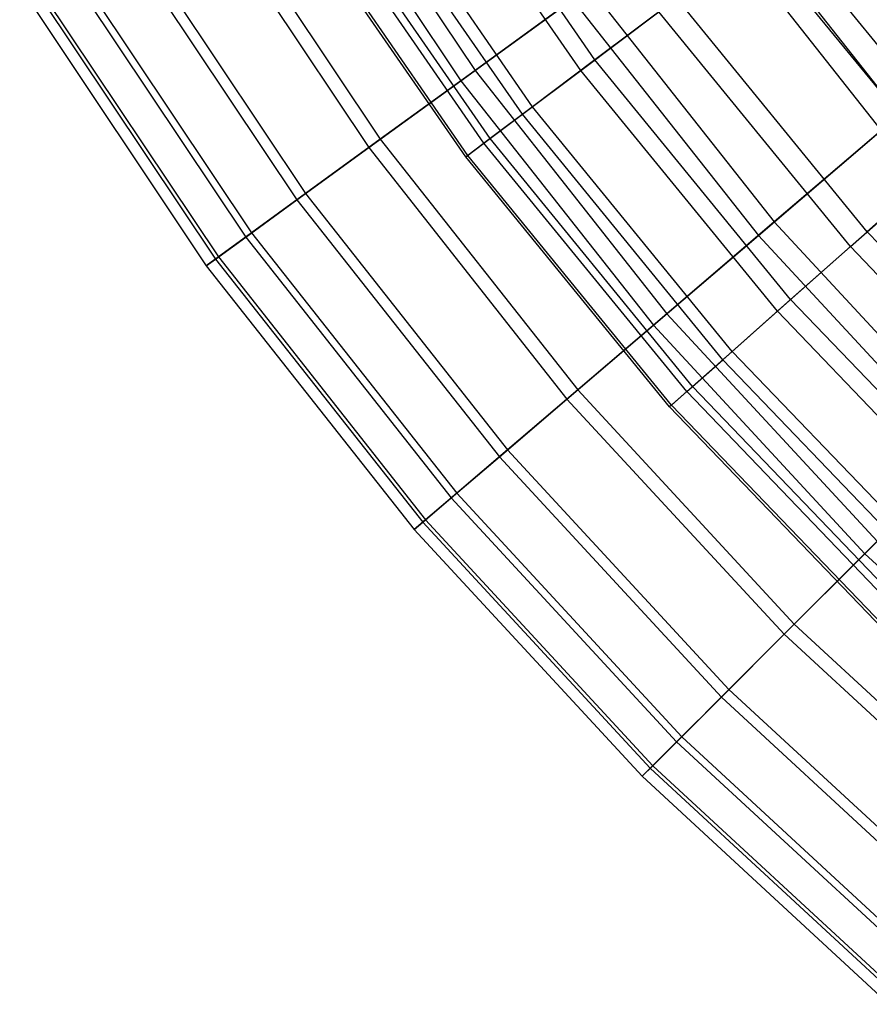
# Model space of a CAD drawing. Extents: x 0.02 to 4.75, y -2.35 to 2.37.
# Tile 1 of 131: x 0.37 to 0.84, y -1.79 to -1.24. Entities that reach past the tile are written whole.
import ezdxf

# ---------------------------------------------------------------- set-up
doc = ezdxf.new("R2010")
doc.units = 0
doc.header["$MEASUREMENT"] = 0
doc.layers.get('0').update_dxf_attribs({"color": 13, "linetype": 'CONTINUOUS'})

# ---------------------------------------------------------------- blocks, each defined once
blk = doc.blocks.new('CTLS_SNOW_BALL_ZWIS_PM_STL')
at = {"color": 0}
for p, q in [((0.68943, -1.26536, 2.21003), (0.59235, -1.12472, 2.21003)), ((0.68943, -1.26536, 2.21003), (0.59235, -1.12472, 2.21003)), ((0.52821, -1.12894, 1.9414), (0.62325, -1.27118, 1.9414)), ((0.52821, -1.12894, 1.9414), (0.62325, -1.27118, 1.9414)), ((0.68163, -1.27122, 3.45808), (0.5841, -1.12993, 3.45808)), ((0.68163, -1.27122, 3.45808), (0.5841, -1.12993, 3.45808)), ((0.51994, -1.134, 3.74345), (0.61541, -1.27688, 3.74345)), ((0.51994, -1.134, 3.74345), (0.61541, -1.27688, 3.74345)), ((0.64939, -1.29544, 3.28217), (0.55002, -1.15148, 3.28217)), ((0.64939, -1.29544, 3.28217), (0.55002, -1.15148, 3.28217)), ((0.655, -1.29123, 2.38528), (0.55595, -1.14773, 2.38528)), ((0.655, -1.29123, 2.38528), (0.55595, -1.14773, 2.38528)), ((0.47304, -1.16275, 2.11455), (0.57091, -1.30921, 2.11455)), ((0.47304, -1.16275, 2.11455), (0.57091, -1.30921, 2.11455)), ((0.46637, -1.16683, 3.56962), (0.56458, -1.31381, 3.56962)), ((0.46637, -1.16683, 3.56962), (0.56458, -1.31381, 3.56962)), ((0.62817, -1.31139, 3.10366), (0.52759, -1.16567, 3.10366)), ((0.62817, -1.31139, 3.10366), (0.52759, -1.16567, 3.10366)), ((0.63155, -1.30885, 2.56336), (0.53116, -1.16341, 2.56336)), ((0.63155, -1.30885, 2.56336), (0.53116, -1.16341, 2.56336)), ((0.6181, -1.31896, 2.92363), (0.51694, -1.1724, 2.92363)), ((0.6181, -1.31896, 2.92363), (0.51694, -1.1724, 2.92363)), ((0.61923, -1.31811, 2.74317), (0.51813, -1.17165, 2.74317)), ((0.61923, -1.31811, 2.74317), (0.51813, -1.17165, 2.74317)), ((0.75993, -1.17188, 1.61289), (0.85763, -1.29581, 1.61289)), ((0.75993, -1.17188, 1.61289), (0.85763, -1.29581, 1.61289)), ((0.74922, -1.17966, 4.07376), (0.84756, -1.3044, 4.07376)), ((0.74922, -1.17966, 4.07376), (0.84756, -1.3044, 4.07376)), ((0.42959, -1.18937, 2.29223), (0.52968, -1.33917, 2.29223)), ((0.42959, -1.18937, 2.29223), (0.52968, -1.33917, 2.29223)), ((0.89198, -1.31403, 1.87217), (0.79033, -1.18953, 1.87217)), ((0.89198, -1.31403, 1.87217), (0.79033, -1.18953, 1.87217)), ((0.42455, -1.19246, 3.3914), (0.52489, -1.34264, 3.3914)), ((0.42455, -1.19246, 3.3914), (0.52489, -1.34264, 3.3914)), ((0.88072, -1.32402, 3.79787), (0.7783, -1.19858, 3.79787)), ((0.88072, -1.32402, 3.79787), (0.7783, -1.19858, 3.79787)), ((0.39474, -1.21073, 3.20989), (0.49661, -1.36319, 3.20989)), ((0.39474, -1.21073, 3.20989), (0.49661, -1.36319, 3.20989)), ((0.39811, -1.20866, 2.47335), (0.49981, -1.36086, 2.47335)), ((0.39811, -1.20866, 2.47335), (0.49981, -1.36086, 2.47335)), ((0.37712, -1.22153, 3.0262), (0.47989, -1.37534, 3.0262)), ((0.37712, -1.22153, 3.0262), (0.47989, -1.37534, 3.0262)), ((0.37881, -1.22049, 2.6568), (0.4815, -1.37417, 2.6568)), ((0.37881, -1.22049, 2.6568), (0.4815, -1.37417, 2.6568)), ((0.3718, -1.22479, 2.84146), (0.47484, -1.37901, 2.84146)), ((0.3718, -1.22479, 2.84146), (0.47484, -1.37901, 2.84146)), ((0.68639, -1.22531, 1.77383), (0.62325, -1.27118, 1.9414)), ((0.68639, -1.22531, 1.77383), (0.62325, -1.27118, 1.9414)), ((0.68639, -1.22531, 1.77383), (0.7885, -1.35484, 1.77383)), ((0.68639, -1.22531, 1.77383), (0.7885, -1.35484, 1.77383)), ((0.61541, -1.27688, 3.74345), (0.67708, -1.23207, 3.91185)), ((0.61541, -1.27688, 3.74345), (0.67708, -1.23207, 3.91185)), ((0.67708, -1.23207, 3.91185), (0.77976, -1.36231, 3.91185)), ((0.67708, -1.23207, 3.91185), (0.77976, -1.36231, 3.91185)), ((0.73463, -1.23139, 2.03864), (0.68943, -1.26536, 2.21003)), ((0.73463, -1.23139, 2.03864), (0.68943, -1.26536, 2.21003)), ((0.83983, -1.36024, 2.03864), (0.73463, -1.23139, 2.03864)), ((0.83983, -1.36024, 2.03864), (0.73463, -1.23139, 2.03864)), ((0.68163, -1.27122, 3.45808), (0.72468, -1.23887, 3.63032)), ((0.68163, -1.27122, 3.45808), (0.72468, -1.23887, 3.63032)), ((0.83052, -1.36849, 3.63032), (0.72468, -1.23887, 3.63032)), ((0.83052, -1.36849, 3.63032), (0.72468, -1.23887, 3.63032)), ((0.68943, -1.26536, 2.21003), (0.655, -1.29123, 2.38528)), ((0.68943, -1.26536, 2.21003), (0.655, -1.29123, 2.38528)), ((0.79751, -1.39773, 2.21003), (0.68943, -1.26536, 2.21003)), ((0.79751, -1.39773, 2.21003), (0.68943, -1.26536, 2.21003)), ((0.62325, -1.27118, 1.9414), (0.57091, -1.30921, 2.11455)), ((0.62325, -1.27118, 1.9414), (0.57091, -1.30921, 2.11455)), ((0.62325, -1.27118, 1.9414), (0.72916, -1.40553, 1.9414)), ((0.62325, -1.27118, 1.9414), (0.72916, -1.40553, 1.9414)), ((0.64939, -1.29544, 3.28217), (0.68163, -1.27122, 3.45808)), ((0.64939, -1.29544, 3.28217), (0.68163, -1.27122, 3.45808)), ((0.7902, -1.4042, 3.45808), (0.68163, -1.27122, 3.45808)), ((0.7902, -1.4042, 3.45808), (0.68163, -1.27122, 3.45808)), ((0.56458, -1.31381, 3.56962), (0.61541, -1.27688, 3.74345)), ((0.56458, -1.31381, 3.56962), (0.61541, -1.27688, 3.74345)), ((0.61541, -1.27688, 3.74345), (0.72179, -1.41182, 3.74345)), ((0.61541, -1.27688, 3.74345), (0.72179, -1.41182, 3.74345)), ((0.655, -1.29123, 2.38528), (0.63155, -1.30885, 2.56336)), ((0.655, -1.29123, 2.38528), (0.63155, -1.30885, 2.56336)), ((0.76527, -1.42629, 2.38528), (0.655, -1.29123, 2.38528)), ((0.76527, -1.42629, 2.38528), (0.655, -1.29123, 2.38528)), ((0.62817, -1.31139, 3.10366), (0.64939, -1.29544, 3.28217)), ((0.62817, -1.31139, 3.10366), (0.64939, -1.29544, 3.28217)), ((0.76002, -1.43094, 3.28217), (0.64939, -1.29544, 3.28217)), ((0.76002, -1.43094, 3.28217), (0.64939, -1.29544, 3.28217)), ((0.85763, -1.29581, 1.61289), (0.7885, -1.35484, 1.77383)), ((0.85763, -1.29581, 1.61289), (0.7885, -1.35484, 1.77383)), ((0.77976, -1.36231, 3.91185), (0.84756, -1.3044, 4.07376)), ((0.77976, -1.36231, 3.91185), (0.84756, -1.3044, 4.07376)), ((0.57091, -1.30921, 2.11455), (0.52968, -1.33917, 2.29223)), ((0.57091, -1.30921, 2.11455), (0.52968, -1.33917, 2.29223)), ((0.57091, -1.30921, 2.11455), (0.67996, -1.44755, 2.11455)), ((0.57091, -1.30921, 2.11455), (0.67996, -1.44755, 2.11455)), ((0.63155, -1.30885, 2.56336), (0.61923, -1.31811, 2.74317)), ((0.63155, -1.30885, 2.56336), (0.61923, -1.31811, 2.74317)), ((0.74332, -1.44574, 2.56336), (0.63155, -1.30885, 2.56336)), ((0.74332, -1.44574, 2.56336), (0.63155, -1.30885, 2.56336)), ((0.52489, -1.34264, 3.3914), (0.56458, -1.31381, 3.56962)), ((0.52489, -1.34264, 3.3914), (0.56458, -1.31381, 3.56962)), ((0.56458, -1.31381, 3.56962), (0.67401, -1.45263, 3.56962)), ((0.56458, -1.31381, 3.56962), (0.67401, -1.45263, 3.56962)), ((0.6181, -1.31896, 2.92363), (0.62817, -1.31139, 3.10366)), ((0.6181, -1.31896, 2.92363), (0.62817, -1.31139, 3.10366)), ((0.74016, -1.44854, 3.10366), (0.62817, -1.31139, 3.10366)), ((0.74016, -1.44854, 3.10366), (0.62817, -1.31139, 3.10366)), ((0.89198, -1.31403, 1.87217), (0.83983, -1.36024, 2.03864)), ((0.89198, -1.31403, 1.87217), (0.83983, -1.36024, 2.03864)), ((0.61923, -1.31811, 2.74317), (0.6181, -1.31896, 2.92363)), ((0.61923, -1.31811, 2.74317), (0.6181, -1.31896, 2.92363)), ((0.73072, -1.4569, 2.92363), (0.6181, -1.31896, 2.92363)), ((0.73072, -1.4569, 2.92363), (0.6181, -1.31896, 2.92363)), ((0.73178, -1.45596, 2.74317), (0.61923, -1.31811, 2.74317)), ((0.73178, -1.45596, 2.74317), (0.61923, -1.31811, 2.74317)), ((0.83052, -1.36849, 3.63032), (0.88072, -1.32402, 3.79787)), ((0.83052, -1.36849, 3.63032), (0.88072, -1.32402, 3.79787)), ((0.52968, -1.33917, 2.29223), (0.49981, -1.36086, 2.47335)), ((0.52968, -1.33917, 2.29223), (0.49981, -1.36086, 2.47335)), ((0.52968, -1.33917, 2.29223), (0.64121, -1.48065, 2.29223)), ((0.52968, -1.33917, 2.29223), (0.64121, -1.48065, 2.29223)), ((0.49661, -1.36319, 3.20989), (0.52489, -1.34264, 3.3914)), ((0.49661, -1.36319, 3.20989), (0.52489, -1.34264, 3.3914)), ((0.52489, -1.34264, 3.3914), (0.63671, -1.48449, 3.3914)), ((0.52489, -1.34264, 3.3914), (0.63671, -1.48449, 3.3914)), ((0.7885, -1.35484, 1.77383), (0.72916, -1.40553, 1.9414)), ((0.7885, -1.35484, 1.77383), (0.72916, -1.40553, 1.9414)), ((0.7885, -1.35484, 1.77383), (0.90047, -1.47597, 1.77383)), ((0.7885, -1.35484, 1.77383), (0.90047, -1.47597, 1.77383)), ((0.47989, -1.37534, 3.0262), (0.49661, -1.36319, 3.20989)), ((0.47989, -1.37534, 3.0262), (0.49661, -1.36319, 3.20989)), ((0.49981, -1.36086, 2.47335), (0.4815, -1.37417, 2.6568)), ((0.49981, -1.36086, 2.47335), (0.4815, -1.37417, 2.6568)), ((0.49661, -1.36319, 3.20989), (0.61013, -1.50719, 3.20989)), ((0.49661, -1.36319, 3.20989), (0.61013, -1.50719, 3.20989)), ((0.49981, -1.36086, 2.47335), (0.61314, -1.50462, 2.47335)), ((0.49981, -1.36086, 2.47335), (0.61314, -1.50462, 2.47335)), ((0.72179, -1.41182, 3.74345), (0.77976, -1.36231, 3.91185)), ((0.72179, -1.41182, 3.74345), (0.77976, -1.36231, 3.91185)), ((0.77976, -1.36231, 3.91185), (0.89234, -1.4841, 3.91185)), ((0.77976, -1.36231, 3.91185), (0.89234, -1.4841, 3.91185)), ((0.83983, -1.36024, 2.03864), (0.79751, -1.39773, 2.21003)), ((0.83983, -1.36024, 2.03864), (0.79751, -1.39773, 2.21003)), ((0.95506, -1.4802, 2.03864), (0.83983, -1.36024, 2.03864)), ((0.95506, -1.4802, 2.03864), (0.83983, -1.36024, 2.03864)), ((0.7902, -1.4042, 3.45808), (0.83052, -1.36849, 3.63032)), ((0.7902, -1.4042, 3.45808), (0.83052, -1.36849, 3.63032)), ((0.94644, -1.48918, 3.63032), (0.83052, -1.36849, 3.63032)), ((0.94644, -1.48918, 3.63032), (0.83052, -1.36849, 3.63032)), ((0.4815, -1.37417, 2.6568), (0.47484, -1.37901, 2.84146)), ((0.4815, -1.37417, 2.6568), (0.47484, -1.37901, 2.84146)), ((0.4815, -1.37417, 2.6568), (0.59593, -1.51932, 2.6568)), ((0.4815, -1.37417, 2.6568), (0.59593, -1.51932, 2.6568)), ((0.47484, -1.37901, 2.84146), (0.47989, -1.37534, 3.0262)), ((0.47484, -1.37901, 2.84146), (0.47989, -1.37534, 3.0262)), ((0.47484, -1.37901, 2.84146), (0.58967, -1.52466, 2.84146)), ((0.47484, -1.37901, 2.84146), (0.58967, -1.52466, 2.84146)), ((0.47989, -1.37534, 3.0262), (0.59441, -1.52061, 3.0262)), ((0.47989, -1.37534, 3.0262), (0.59441, -1.52061, 3.0262)), ((0.79751, -1.39773, 2.21003), (0.76527, -1.42629, 2.38528)), ((0.79751, -1.39773, 2.21003), (0.76527, -1.42629, 2.38528)), ((0.91589, -1.52098, 2.21003), (0.79751, -1.39773, 2.21003)), ((0.91589, -1.52098, 2.21003), (0.79751, -1.39773, 2.21003)), ((0.72916, -1.40553, 1.9414), (0.67996, -1.44755, 2.11455)), ((0.72916, -1.40553, 1.9414), (0.67996, -1.44755, 2.11455)), ((0.72916, -1.40553, 1.9414), (0.84529, -1.53115, 1.9414)), ((0.72916, -1.40553, 1.9414), (0.84529, -1.53115, 1.9414)), ((0.76002, -1.43094, 3.28217), (0.7902, -1.4042, 3.45808)), ((0.76002, -1.43094, 3.28217), (0.7902, -1.4042, 3.45808)), ((0.90913, -1.52802, 3.45808), (0.7902, -1.4042, 3.45808)), ((0.90913, -1.52802, 3.45808), (0.7902, -1.4042, 3.45808)), ((0.67401, -1.45263, 3.56962), (0.72179, -1.41182, 3.74345)), ((0.67401, -1.45263, 3.56962), (0.72179, -1.41182, 3.74345)), ((0.72179, -1.41182, 3.74345), (0.83843, -1.538, 3.74345)), ((0.72179, -1.41182, 3.74345), (0.83843, -1.538, 3.74345)), ((0.76527, -1.42629, 2.38528), (0.74332, -1.44574, 2.56336)), ((0.76527, -1.42629, 2.38528), (0.74332, -1.44574, 2.56336)), ((0.88606, -1.55204, 2.38528), (0.76527, -1.42629, 2.38528)), ((0.88606, -1.55204, 2.38528), (0.76527, -1.42629, 2.38528)), ((0.74016, -1.44854, 3.10366), (0.76002, -1.43094, 3.28217)), ((0.74016, -1.44854, 3.10366), (0.76002, -1.43094, 3.28217)), ((0.8812, -1.5571, 3.28217), (0.76002, -1.43094, 3.28217)), ((0.8812, -1.5571, 3.28217), (0.76002, -1.43094, 3.28217)), ((0.74332, -1.44574, 2.56336), (0.73178, -1.45596, 2.74317)), ((0.74332, -1.44574, 2.56336), (0.73178, -1.45596, 2.74317)), ((0.86574, -1.57319, 2.56336), (0.74332, -1.44574, 2.56336)), ((0.86574, -1.57319, 2.56336), (0.74332, -1.44574, 2.56336)), ((0.67996, -1.44755, 2.11455), (0.64121, -1.48065, 2.29223)), ((0.67996, -1.44755, 2.11455), (0.64121, -1.48065, 2.29223)), ((0.67996, -1.44755, 2.11455), (0.79954, -1.5769, 2.11455)), ((0.67996, -1.44755, 2.11455), (0.79954, -1.5769, 2.11455)), ((0.73072, -1.4569, 2.92363), (0.74016, -1.44854, 3.10366)), ((0.73072, -1.4569, 2.92363), (0.74016, -1.44854, 3.10366)), ((0.86281, -1.57624, 3.10366), (0.74016, -1.44854, 3.10366)), ((0.86281, -1.57624, 3.10366), (0.74016, -1.44854, 3.10366)), ((0.63671, -1.48449, 3.3914), (0.67401, -1.45263, 3.56962)), ((0.63671, -1.48449, 3.3914), (0.67401, -1.45263, 3.56962)), ((0.67401, -1.45263, 3.56962), (0.794, -1.58244, 3.56962)), ((0.67401, -1.45263, 3.56962), (0.794, -1.58244, 3.56962)), ((0.73178, -1.45596, 2.74317), (0.73072, -1.4569, 2.92363)), ((0.73178, -1.45596, 2.74317), (0.73072, -1.4569, 2.92363)), ((0.85506, -1.58431, 2.74317), (0.73178, -1.45596, 2.74317)), ((0.85506, -1.58431, 2.74317), (0.73178, -1.45596, 2.74317)), ((0.85408, -1.58533, 2.92363), (0.73072, -1.4569, 2.92363)), ((0.85408, -1.58533, 2.92363), (0.73072, -1.4569, 2.92363)), ((0.64121, -1.48065, 2.29223), (0.61314, -1.50462, 2.47335)), ((0.64121, -1.48065, 2.29223), (0.61314, -1.50462, 2.47335)), ((0.64121, -1.48065, 2.29223), (0.7635, -1.61294, 2.29223)), ((0.64121, -1.48065, 2.29223), (0.7635, -1.61294, 2.29223)), ((0.61013, -1.50719, 3.20989), (0.63671, -1.48449, 3.3914)), ((0.61013, -1.50719, 3.20989), (0.63671, -1.48449, 3.3914)), ((0.63671, -1.48449, 3.3914), (0.75932, -1.61712, 3.3914)), ((0.63671, -1.48449, 3.3914), (0.75932, -1.61712, 3.3914)), ((0.83843, -1.538, 3.74345), (0.89234, -1.4841, 3.91185)), ((0.83843, -1.538, 3.74345), (0.89234, -1.4841, 3.91185)), ((0.61314, -1.50462, 2.47335), (0.59593, -1.51932, 2.6568)), ((0.61314, -1.50462, 2.47335), (0.59593, -1.51932, 2.6568)), ((0.61314, -1.50462, 2.47335), (0.7374, -1.63904, 2.47335)), ((0.61314, -1.50462, 2.47335), (0.7374, -1.63904, 2.47335)), ((0.59441, -1.52061, 3.0262), (0.61013, -1.50719, 3.20989)), ((0.59441, -1.52061, 3.0262), (0.61013, -1.50719, 3.20989)), ((0.61013, -1.50719, 3.20989), (0.7346, -1.64184, 3.20989)), ((0.61013, -1.50719, 3.20989), (0.7346, -1.64184, 3.20989)), ((0.59593, -1.51932, 2.6568), (0.58967, -1.52466, 2.84146)), ((0.59593, -1.51932, 2.6568), (0.58967, -1.52466, 2.84146)), ((0.58967, -1.52466, 2.84146), (0.59441, -1.52061, 3.0262)), ((0.58967, -1.52466, 2.84146), (0.59441, -1.52061, 3.0262)), ((0.59441, -1.52061, 3.0262), (0.71998, -1.65645, 3.0262)), ((0.59441, -1.52061, 3.0262), (0.71998, -1.65645, 3.0262)), ((0.59593, -1.51932, 2.6568), (0.72139, -1.65505, 2.6568)), ((0.59593, -1.51932, 2.6568), (0.72139, -1.65505, 2.6568)), ((0.58967, -1.52466, 2.84146), (0.71557, -1.66086, 2.84146)), ((0.58967, -1.52466, 2.84146), (0.71557, -1.66086, 2.84146)), ((0.84529, -1.53115, 1.9414), (0.79954, -1.5769, 2.11455)), ((0.84529, -1.53115, 1.9414), (0.79954, -1.5769, 2.11455)), ((0.794, -1.58244, 3.56962), (0.83843, -1.538, 3.74345)), ((0.794, -1.58244, 3.56962), (0.83843, -1.538, 3.74345)), ((0.83843, -1.538, 3.74345), (0.96461, -1.65465, 3.74345)), ((0.83843, -1.538, 3.74345), (0.96461, -1.65465, 3.74345)), ((0.79954, -1.5769, 2.11455), (0.7635, -1.61294, 2.29223)), ((0.79954, -1.5769, 2.11455), (0.7635, -1.61294, 2.29223)), ((0.79954, -1.5769, 2.11455), (0.92889, -1.69647, 2.11455)), ((0.79954, -1.5769, 2.11455), (0.92889, -1.69647, 2.11455)), ((0.75932, -1.61712, 3.3914), (0.794, -1.58244, 3.56962)), ((0.75932, -1.61712, 3.3914), (0.794, -1.58244, 3.56962)), ((0.794, -1.58244, 3.56962), (0.92381, -1.70243, 3.56962)), ((0.794, -1.58244, 3.56962), (0.92381, -1.70243, 3.56962)), ((0.7635, -1.61294, 2.29223), (0.7374, -1.63904, 2.47335)), ((0.7635, -1.61294, 2.29223), (0.7374, -1.63904, 2.47335)), ((0.7635, -1.61294, 2.29223), (0.89579, -1.73523, 2.29223)), ((0.7635, -1.61294, 2.29223), (0.89579, -1.73523, 2.29223)), ((0.7346, -1.64184, 3.20989), (0.75932, -1.61712, 3.3914)), ((0.7346, -1.64184, 3.20989), (0.75932, -1.61712, 3.3914)), ((0.75932, -1.61712, 3.3914), (0.89195, -1.73972, 3.3914)), ((0.75932, -1.61712, 3.3914), (0.89195, -1.73972, 3.3914)), ((0.7374, -1.63904, 2.47335), (0.72139, -1.65505, 2.6568)), ((0.7374, -1.63904, 2.47335), (0.72139, -1.65505, 2.6568)), ((0.7374, -1.63904, 2.47335), (0.87182, -1.7633, 2.47335)), ((0.7374, -1.63904, 2.47335), (0.87182, -1.7633, 2.47335)), ((0.71998, -1.65645, 3.0262), (0.7346, -1.64184, 3.20989)), ((0.71998, -1.65645, 3.0262), (0.7346, -1.64184, 3.20989)), ((0.7346, -1.64184, 3.20989), (0.86924, -1.76631, 3.20989)), ((0.7346, -1.64184, 3.20989), (0.86924, -1.76631, 3.20989)), ((0.72139, -1.65505, 2.6568), (0.71557, -1.66086, 2.84146)), ((0.72139, -1.65505, 2.6568), (0.71557, -1.66086, 2.84146)), ((0.71557, -1.66086, 2.84146), (0.71998, -1.65645, 3.0262)), ((0.71557, -1.66086, 2.84146), (0.71998, -1.65645, 3.0262)), ((0.71998, -1.65645, 3.0262), (0.85582, -1.78202, 3.0262)), ((0.71998, -1.65645, 3.0262), (0.85582, -1.78202, 3.0262)), ((0.72139, -1.65505, 2.6568), (0.85711, -1.78051, 2.6568)), ((0.72139, -1.65505, 2.6568), (0.85711, -1.78051, 2.6568)), ((0.71557, -1.66086, 2.84146), (0.85177, -1.78677, 2.84146)), ((0.71557, -1.66086, 2.84146), (0.85177, -1.78677, 2.84146))]:
    blk.add_line(p, q, dxfattribs=at)

msp = doc.modelspace()

# ---------------------------------------------------------------- block references
at = {"color": 0}
msp.add_blockref('CTLS_SNOW_BALL_ZWIS_PM_STL', (0, 0), dxfattribs=at)

doc.saveas('drawing.dxf')
